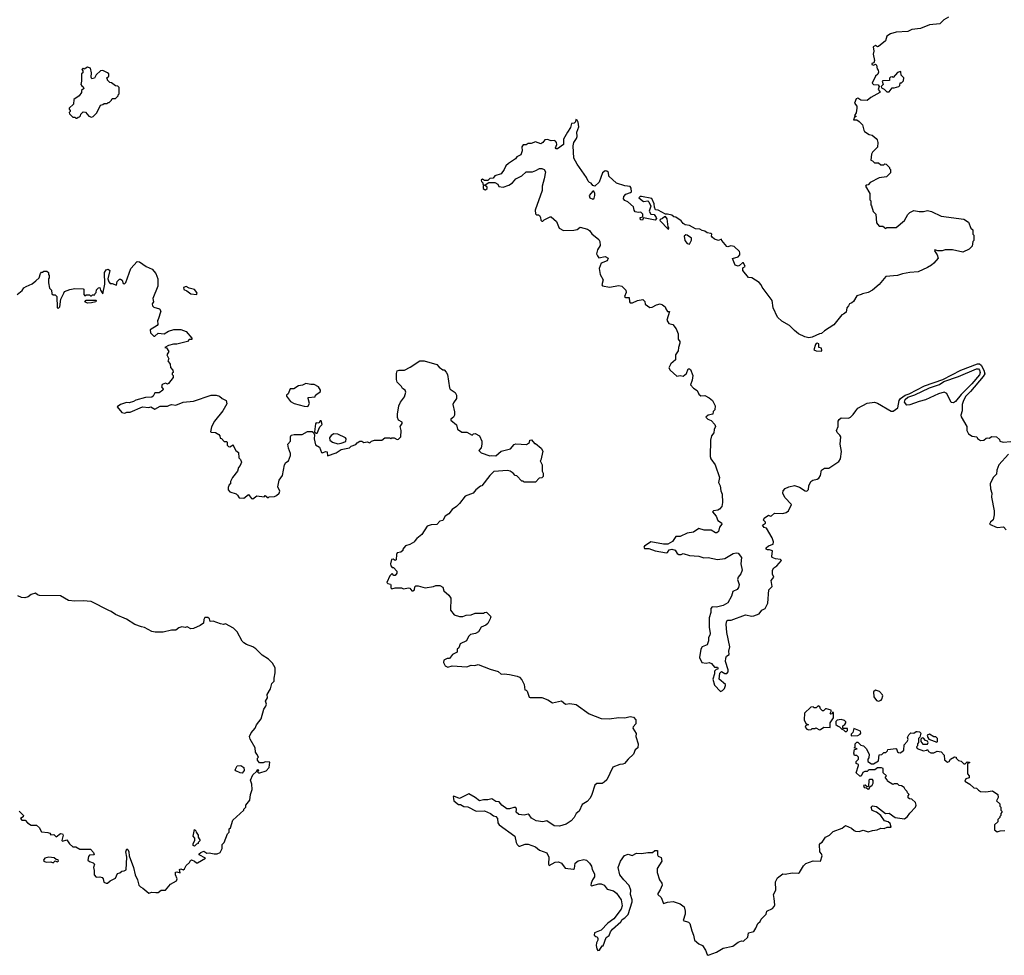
# Model space of a CAD drawing. Extents: x 1985742 to 2252716, y 78271 to 266492.
# Tile 14 of 250: x 2049844 to 2059314, y 130290 to 139287. Entities that reach past the tile are written whole.
import ezdxf

# ---------------------------------------------------------------- set-up
doc = ezdxf.new("R2010")
doc.units = 0

msp = doc.modelspace()

# ---------------------------------------------------------------- linework, layer by layer
at = {"layer": '0CON10XD'}
for points in [[(2058778.3, 139311.7), (2058733.6, 139286.4), (2058695, 139247.5), (2058593.6, 139236.4), (2058508, 139202), (2058425, 139192), (2058385, 139174.2), (2058275, 139166), (2058220.5, 139149.5), (2058185, 139127.5), (2058170, 139085), (2058105, 139027.5), (2058095, 139026.7), (2058075, 139040), (2058052, 139025), (2058058, 138985), (2058053.8, 138955), (2058066.7, 138895), (2058057.5, 138872.5), (2058040, 138865), (2058040, 138855), (2058055, 138850), (2058075, 138857.5), (2058085, 138850), (2058090, 138815), (2058101.7, 138801.7), (2058102.5, 138782.5), (2058097.7, 138762.3), (2058075, 138742.5), (2058044, 138675), (2058055, 138662), (2058100, 138660), (2058110, 138645), (2058100, 138615), (2058117, 138597), (2058117.5, 138585), (2058030, 138540), (2057995, 138510), (2057935, 138512.5), (2057905, 138531.2), (2057890, 138525), (2057874, 138485), (2057894.2, 138455), (2057895.8, 138435), (2057887.5, 138392.5), (2057872.5, 138365), (2057890, 138355), (2057871.7, 138348.3), (2057862.5, 138325), (2057895, 138322.5), (2057918.5, 138308.5), (2057949.2, 138275), (2057961.2, 138225), (2057970.5, 138210.5), (2058015, 138183.8), (2058042.5, 138175), (2058082.5, 138145), (2058091.7, 138131.7), (2058096.7, 138105), (2058095, 138060), (2058046.4, 138013.6), (2058037, 137993), (2058030, 137935), (2058045, 137930), (2058065, 137910), (2058105, 137910), (2058125, 137890), (2058155, 137890), (2058165, 137900), (2058178.3, 137898.3), (2058210, 137865), (2058210, 137855), (2058220, 137845), (2058220, 137815), (2058180, 137775), (2058110, 137765), (2058025, 137720), (2058005, 137700), (2057985, 137696.2), (2057980, 137685), (2058020, 137615), (2058020, 137555), (2058030, 137545), (2058030, 137505), (2058037, 137497), (2058051.7, 137441.7), (2058077, 137417), (2058083, 137333), (2058111.7, 137301.7), (2058145, 137300), (2058175, 137280), (2058185, 137290), (2058275, 137290), (2058353, 137357), (2058385, 137412.5), (2058405, 137432.5), (2058445, 137452.5), (2058495, 137442.5), (2058535, 137442.5), (2058575, 137452.5), (2058615, 137442.5), (2058707, 137397), (2058925, 137370), (2058968.3, 137338.3), (2058991.7, 137281.7), (2059010, 137265), (2059010, 137225), (2059020, 137215), (2059020, 137165), (2059010, 137155), (2059005, 137110), (2058975, 137080), (2058915, 137052.5), (2058815, 137072.5), (2058745, 137072.5), (2058715, 137063.8), (2058674, 137064), (2058645, 137072.5), (2058641.2, 137065), (2058668.8, 137025), (2058676.7, 136995), (2058637.5, 136945), (2058613.3, 136926.7), (2058575, 136902.5), (2058485, 136863.3), (2058405, 136856.2), (2058335, 136843.3), (2058285, 136826.7), (2058175, 136816.7), (2058109.5, 136740.5), (2058045, 136686.7), (2058005, 136663.3), (2057948.3, 136651.7), (2057937, 136643), (2057895, 136632.5), (2057863, 136577), (2057847, 136563), (2057823.3, 136555), (2057816.1, 136533.9), (2057800, 136515), (2057792.5, 136475), (2057766.1, 136453.9), (2057750.7, 136449.3), (2057675, 136353.8), (2057583.9, 136296.1), (2057555, 136270), (2057535, 136267.5), (2057465, 136232.5), (2057435, 136227.5), (2057395, 136236.7), (2057335, 136266.7), (2057295, 136296.7), (2057247.5, 136345), (2057175, 136388.8), (2057133.3, 136425), (2057091.2, 136515), (2057082.5, 136585), (2056983.8, 136713.8), (2056976.1, 136736.1), (2056955, 136760), (2056885, 136803.8), (2056855, 136806.7), (2056800, 136875), (2056799.3, 136900.7), (2056820, 136915), (2056805, 136947.5), (2056795, 136950), (2056767.5, 136922.5), (2056755, 136918), (2056726, 136926), (2056698.3, 136991.7), (2056755, 137007.5), (2056770, 137025), (2056770, 137045), (2056766.4, 137056.4), (2056715, 137106.7), (2056685, 137113.3), (2056655.9, 137104.1), (2056645, 137106.2), (2056597.5, 137165), (2056595, 137177.5), (2056566, 137164), (2056527.5, 137175), (2056502.5, 137195), (2056497.5, 137205), (2056500, 137225), (2056490.7, 137230.7), (2056455, 137236.7), (2056435, 137253.3), (2056408.3, 137258.3), (2056385, 137272), (2056344.5, 137274.5), (2056285, 137306.9), (2056243.8, 137313.8), (2056225, 137325.7), (2056205, 137351.2), (2056155, 137387.5), (2056135, 137390), (2056116, 137406), (2056075, 137417.5), (2056055, 137416.7), (2055985, 137453.8), (2055959.3, 137459.3), (2055948.8, 137485), (2055946.7, 137515), (2055925, 137565.8), (2055825, 137588), (2055810, 137585), (2055800, 137575), (2055845, 137537.5), (2055885, 137543.3), (2055895.8, 137535.8), (2055913.3, 137495), (2055897.5, 137445), (2055915, 137417.5), (2055945, 137412.5), (2055966.7, 137385), (2055967.5, 137375), (2055955, 137360), (2055845, 137380), (2055835, 137360), (2055815, 137362.5), (2055810, 137385), (2055838.3, 137391.7), (2055837.5, 137417.5), (2055817, 137437), (2055795, 137432.5), (2055765, 137440), (2055753.3, 137455), (2055746.4, 137486.4), (2055692.5, 137535), (2055665, 137546.7), (2055652.7, 137562.7), (2055653.3, 137585), (2055672.3, 137607.7), (2055720, 137625), (2055727, 137633), (2055726.1, 137666.1), (2055715, 137683.3), (2055665, 137688), (2055585, 137713.3), (2055511.7, 137781.7), (2055508.3, 137818.3), (2055491.7, 137831.7), (2055475, 137833.3), (2055448.8, 137815), (2055415.9, 137724.1), (2055375, 137687.5), (2055355, 137692.5), (2055340, 137715), (2055325, 137720), (2055310, 137735), (2055295, 137770), (2055205.9, 137895.9), (2055173.3, 137955), (2055167.5, 138075), (2055174, 138106), (2055200, 138145), (2055206.2, 138165), (2055203.6, 138206.4), (2055223.3, 138255), (2055215, 138300), (2055205, 138320), (2055191.7, 138328.3), (2055190, 138305), (2055178.3, 138291.7), (2055151.7, 138288.3), (2055140.7, 138249.3), (2055112, 138205)], [(2050395, 138340), (2050405, 138350), (2050418.3, 138351.7), (2050428.3, 138361.7), (2050431.7, 138378.3), (2050455, 138400), (2050478.3, 138398.3), (2050509.3, 138359.3), (2050535, 138350), (2050550, 138355), (2050585, 138390), (2050620, 138465), (2050645, 138470), (2050655, 138480), (2050685, 138480), (2050695, 138490), (2050705, 138490), (2050728.3, 138511.7), (2050735, 138530), (2050765, 138530), (2050790, 138555), (2050790, 138565), (2050800, 138575), (2050800, 138635), (2050788.3, 138648.3), (2050765, 138650), (2050728.3, 138678.3), (2050711.7, 138681.7), (2050690, 138705), (2050690, 138715), (2050680, 138725), (2050700, 138745), (2050700, 138765), (2050690, 138775), (2050645, 138796.7), (2050620, 138795), (2050581.2, 138755), (2050563.3, 138725), (2050537.5, 138717.5), (2050531.2, 138735), (2050536.2, 138775), (2050525, 138820), (2050495, 138830), (2050465, 138810), (2050455, 138820), (2050441.7, 138808.3), (2050450, 138795), (2050450, 138775), (2050440, 138765), (2050440, 138695), (2050432.5, 138665), (2050440.7, 138650.7), (2050455, 138642.5), (2050460, 138625), (2050440, 138605), (2050440, 138585), (2050416.4, 138553.6), (2050365, 138520), (2050360, 138475), (2050320, 138435), (2050320, 138425), (2050330, 138415), (2050330, 138405), (2050320, 138395), (2050321.7, 138381.7), (2050355, 138350), (2050375, 138350), (2050385, 138340), (2050395, 138340)], [(2058205, 138592.5), (2058235, 138630), (2058255, 138630), (2058300, 138645), (2058310, 138655), (2058311.7, 138678.3), (2058325, 138680), (2058345, 138700), (2058347, 138727), (2058321.7, 138751.7), (2058320, 138785), (2058315, 138790), (2058285, 138777.5), (2058245, 138730), (2058235, 138737.5), (2058220, 138735), (2058210, 138725), (2058208.3, 138701.7), (2058145, 138700), (2058140, 138695), (2058150, 138665), (2058130, 138645), (2058131.7, 138631.7), (2058158.3, 138618.3), (2058183, 138593), (2058205, 138592.5)], [(2055112, 138205), (2055073, 138137), (2055074, 138086), (2055016.1, 138043.9), (2055002.5, 138045), (2054996.2, 138055), (2055010.8, 138085), (2055007.1, 138105), (2054997.6, 138117.6), (2054985, 138124), (2054955, 138122.9), (2054920, 138135), (2054895, 138130), (2054875.6, 138104.4), (2054855, 138094.2), (2054805, 138113.8), (2054764.1, 138095.9), (2054735, 138096.2), (2054715.8, 138084.2), (2054685, 138083.3), (2054673.3, 138065), (2054676.2, 138025), (2054663.2, 137986.8), (2054625, 137969.2), (2054611.4, 137948.6), (2054543.8, 137905), (2054519.5, 137880.5), (2054503.8, 137846.2), (2054474.3, 137805.7), (2054415, 137786.7), (2054398.3, 137761.7), (2054365, 137760), (2054345, 137740), (2054315, 137740), (2054295, 137752.5), (2054283.3, 137745), (2054285, 137730), (2054298.3, 137718.3), (2054300, 137705), (2054310, 137695), (2054303, 137687), (2054302.5, 137665), (2054315, 137652.5), (2054325, 137650), (2054340, 137665), (2054340, 137675), (2054321.7, 137691.7), (2054321.7, 137698.3), (2054355, 137720), (2054415, 137722.5), (2054442.5, 137705), (2054451.7, 137681.7), (2054495, 137677.5), (2054550, 137695), (2054585, 137718.8), (2054614.3, 137755.7), (2054675, 137784.2), (2054715, 137823.8), (2054775, 137824), (2054807.5, 137837.5), (2054844.4, 137855.6), (2054865, 137856.7), (2054888, 137845), (2054900.8, 137825), (2054889.5, 137755), (2054868.6, 137685), (2054868.6, 137645), (2054802.9, 137455), (2054805, 137420), (2054815, 137410), (2054835, 137410), (2054843, 137403), (2054852.5, 137385), (2054855, 137360), (2054865, 137350), (2054875, 137350), (2054886.7, 137363.3), (2054945, 137392), (2054955, 137392), (2055007.3, 137347.3), (2055033.3, 137283.3), (2055075, 137260), (2055175, 137261.4), (2055205, 137270.8), (2055235, 137291.5), (2055305, 137273.8), (2055325, 137260), (2055347, 137227), (2055415, 137172.5), (2055423.3, 137155), (2055426.4, 137116.4), (2055400, 137075), (2055392.5, 137035), (2055401.2, 137015), (2055415, 136996.7), (2055475, 137010), (2055502.5, 136995), (2055493.3, 136966.7), (2055437.5, 136945), (2055418, 136895), (2055428.1, 136835), (2055454.2, 136785), (2055442.3, 136737.7), (2055448, 136728), (2055515.5, 136714.5), (2055605, 136731.5), (2055635, 136723.8), (2055673.5, 136685), (2055675.6, 136665), (2055661.2, 136625), (2055675, 136616), (2055706.8, 136616.8), (2055708, 136575), (2055715, 136564), (2055737, 136563), (2055785, 136587.5), (2055836.1, 136596.1), (2055857, 136577), (2055860, 136550), (2055905, 136520), (2055927, 136523), (2055970, 136545), (2056005, 136553.3), (2056026.1, 136546.1), (2056052.5, 136525), (2056057.5, 136505), (2056075, 136480), (2056095, 136480), (2056068.3, 136398.3), (2056087.5, 136365), (2056126.1, 136356.1), (2056157.5, 136315), (2056177.5, 136265), (2056177.5, 136215), (2056191.7, 136191.7), (2056192.5, 136175), (2056180, 136135), (2056177.7, 136102.3), (2056151.2, 136065), (2056152.5, 136015), (2056105, 135977.5), (2056088.3, 135938.3), (2056100, 135915), (2056165, 135857.5), (2056195, 135866.7), (2056225, 135857.5), (2056256.2, 135885), (2056271.9, 135928.1), (2056285, 135930), (2056295, 135924), (2056317.3, 135865), (2056311.1, 135818.9), (2056296.7, 135775), (2056325, 135743.3), (2056359.5, 135719.5), (2056377.1, 135685), (2056395, 135669.4), (2056435, 135672), (2056475, 135651.2), (2056506.7, 135625), (2056532.5, 135575), (2056530, 135535), (2056515, 135520), (2056510, 135495), (2056465, 135483.3), (2056442.5, 135465), (2056463.9, 135443.9), (2056493, 135433), (2056530, 135395), (2056537.5, 135375), (2056523, 135347), (2056520, 135315), (2056497.5, 135285), (2056486.7, 135245), (2056483.6, 135086.4), (2056490, 135065), (2056533.8, 135005), (2056573.3, 134885), (2056563.8, 134835), (2056581.2, 134805), (2056588, 134755), (2056600, 134725), (2056604.5, 134645), (2056595.6, 134605), (2056575, 134580), (2056559.5, 134570.5), (2056517.5, 134565), (2056508, 134555), (2056543.1, 134513.1), (2056559.5, 134469.5), (2056595, 134448), (2056597.5, 134435), (2056574.4, 134405.6), (2056564.2, 134365.8), (2056547.5, 134352.5), (2056535, 134354), (2056495, 134378.2), (2056428, 134378), (2056375, 134394), (2056325, 134359.4), (2056265, 134349.2), (2056195, 134315.7), (2056168.3, 134318.3), (2056154.4, 134315.6), (2056122, 134268), (2056076.4, 134243.6), (2056035, 134244.6), (2055915, 134265.8), (2055852.5, 134225), (2055846.7, 134215), (2055852.5, 134202.5), (2055895, 134201.1), (2055955, 134180), (2056065, 134161.1), (2056075.6, 134164.4), (2056092, 134188), (2056115, 134196), (2056147.5, 134185), (2056167.5, 134155), (2056183.9, 134143.9), (2056205, 134143.3), (2056225, 134153.3), (2056285.8, 134134.2), (2056375, 134127.3), (2056425, 134111.8), (2056465, 134114.5), (2056555, 134095.6), (2056625, 134104.4), (2056705, 134154), (2056735, 134160.8), (2056755, 134157.5), (2056786, 134115), (2056780, 134055), (2056793.1, 133995), (2056780.6, 133959.4), (2056754.4, 133925), (2056746.7, 133905), (2056762.5, 133855), (2056756.7, 133826.7), (2056745, 133808.8), (2056702.7, 133787.3), (2056690.8, 133745), (2056655, 133680), (2056610, 133655), (2056545, 133638.1), (2056505, 133640), (2056490, 133625), (2056490, 133585), (2056474.3, 133535.7), (2056474.4, 133445), (2056485.8, 133385), (2056482.5, 133367.5), (2056468, 133345), (2056470, 133315), (2056455, 133274), (2056408.8, 133255), (2056393.8, 133235), (2056381.2, 133155), (2056406.1, 133106.1), (2056445, 133098), (2056476.4, 133106.4), (2056496.4, 133096.4), (2056525, 133060), (2056555, 133060), (2056560, 133055), (2056558.3, 133041.7), (2056541.7, 133038.3), (2056527.5, 133022.5), (2056526.7, 132995), (2056511.2, 132945), (2056526.4, 132886.4), (2056585, 132827.5), (2056605, 132836.7), (2056623.3, 132855), (2056633.6, 132883.6), (2056632.5, 132895), (2056572.5, 132945), (2056578.3, 133001.7), (2056595, 133017.5), (2056625, 133000), (2056645, 133001.2), (2056658, 133015), (2056657.5, 133035), (2056633.8, 133115), (2056633.9, 133146.1), (2056643.3, 133165), (2056668, 133182), (2056664, 133215), (2056674.2, 133255), (2056645.6, 133395), (2056639.2, 133475), (2056644, 133505), (2056655, 133511.2), (2056687, 133513), (2056825, 133564.2), (2056885, 133550), (2056905, 133552.9), (2056957.1, 133572.9), (2056980.3, 133609.7), (2057013.9, 133626.1), (2057040.8, 133675), (2057048.1, 133805), (2057082, 133835), (2057070, 133895), (2057098, 133925), (2057084, 133955), (2057084, 133995), (2057096.2, 134015), (2057125, 134036.2), (2057170, 134085), (2057160, 134095), (2057111.7, 134101.7), (2057082.5, 134115), (2057077.5, 134125), (2057085, 134180), (2057055, 134190), (2057035, 134187.5), (2057022.5, 134195), (2057025, 134207.5), (2057045, 134227.5), (2057090, 134245), (2057092.5, 134265), (2057080, 134305), (2057026.7, 134396.7), (2057003.3, 134405), (2056987.5, 134425), (2057017.5, 134445), (2057017.5, 134455), (2056996.7, 134475), (2057003.3, 134495), (2057045, 134521.2), (2057065, 134512.5), (2057075, 134516.2), (2057105, 134540), (2057182.4, 134537.6), (2057215, 134546.9), (2057238.1, 134565), (2057265.7, 134625), (2057202.7, 134692.7), (2057184.2, 134734.2), (2057186.7, 134755), (2057205, 134778.8), (2057240, 134795), (2057295, 134806), (2057345, 134790.8), (2057397.5, 134755), (2057415.6, 134754.4), (2057429.5, 134770.5), (2057434.3, 134805), (2057454.1, 134845.9), (2057471.5, 134858.5), (2057515, 134868.8), (2057530.5, 134879.5), (2057544.4, 134905), (2057555, 134956), (2057585, 134974.2), (2057625, 134974.4), (2057721.3, 135038.7), (2057738, 135065), (2057747.5, 135135), (2057734.2, 135205), (2057741.2, 135275), (2057732, 135292), (2057705, 135316.7), (2057698.8, 135335), (2057716.7, 135375), (2057714.6, 135425), (2057725, 135442.2), (2057745, 135456.9), (2057815, 135455.8), (2057835, 135464), (2057861.1, 135488.9), (2057884.5, 135525.5), (2057905, 135552), (2057995, 135600), (2058065, 135608.8), (2058095, 135600), (2058225, 135523.3), (2058245, 135522.5), (2058290, 135555), (2058303.1, 135625), (2058314.5, 135645), (2058359.2, 135675), (2058400, 135690), (2058546, 135765), (2058722.7, 135827.3), (2058896, 135915), (2059055, 135977.1), (2059075, 135976.4), (2059089.6, 135965), (2059115.9, 135915), (2059125, 135881.2), (2059110, 135855), (2058987.2, 135712.8), (2058944.6, 135665.4), (2058921.9, 135625), (2058908, 135585), (2058908.8, 135525), (2058896.2, 135485), (2058899.3, 135469.3), (2058952.5, 135375), (2058954, 135335), (2058970, 135305), (2059005, 135283.3), (2059050, 135275), (2059055, 135260), (2059085, 135240), (2059117, 135243), (2059138.3, 135261.7), (2059155, 135267.5), (2059167, 135263), (2059195, 135277.5), (2059240, 135275), (2059268.3, 135248.3), (2059270, 135235), (2059304.1, 135224.1), (2059375, 135231.2)], [(2055355, 137562), (2055369.4, 137570.6), (2055377.1, 137595), (2055375.8, 137615.8), (2055365, 137637.5), (2055355, 137637.5), (2055322.5, 137595), (2055328.8, 137575), (2055355, 137562)], [(2056085, 137270), (2056087.5, 137285), (2056080, 137295), (2056070.5, 137370.5), (2056055, 137393.3), (2056045, 137392.5), (2056025.8, 137374.2), (2056003.6, 137366.4), (2056000, 137355), (2056085, 137270)], [(2056285, 137126.7), (2056305, 137167.5), (2056305.6, 137185.6), (2056265, 137215.8), (2056250.8, 137219.2), (2056236, 137204), (2056241.9, 137161.9), (2056265, 137136.2), (2056285, 137126.7)], [(2049820, 136645), (2049866.4, 136683.6), (2049885, 136707.5), (2049905, 136722.5), (2049965, 136747.5), (2050000, 136775), (2050030, 136805), (2050043, 136847), (2050055, 136860), (2050065, 136860), (2050075, 136870), (2050105, 136870), (2050120, 136855), (2050120, 136835), (2050127.5, 136827.5), (2050127.5, 136805), (2050120, 136795), (2050120, 136755), (2050130, 136705), (2050150, 136685), (2050151.7, 136651.7), (2050165, 136640), (2050185, 136640), (2050200, 136625), (2050205, 136520), (2050215, 136510), (2050228.8, 136525), (2050240.7, 136599.3), (2050267.5, 136657.5), (2050275, 136672.5), (2050325, 136692.5), (2050375, 136702.5), (2050455, 136700), (2050460, 136695), (2050460, 136645), (2050471.7, 136631.7), (2050485, 136640), (2050515, 136640), (2050525, 136630), (2050535, 136630), (2050545, 136640), (2050568.3, 136641.7), (2050570, 136655), (2050580, 136665), (2050581.7, 136688.3), (2050601.7, 136708.3), (2050615, 136710), (2050620, 136685), (2050645, 136650), (2050662.5, 136742.5), (2050661.2, 136855), (2050675, 136880), (2050695, 136887.5), (2050710, 136875), (2050692.5, 136795), (2050700, 136765), (2050715, 136750), (2050735, 136750), (2050775, 136732.5), (2050781.7, 136768.3), (2050805, 136792.5), (2050815, 136792.5), (2050830.7, 136780.7), (2050840.7, 136750.7), (2050851.7, 136748.3), (2050865, 136760), (2050912.5, 136895), (2050975, 136960), (2050997, 136957), (2051060, 136915), (2051119.3, 136889.3), (2051152.5, 136845), (2051172.5, 136795), (2051172.5, 136725), (2051123.3, 136605), (2051130, 136575), (2051117.5, 136555), (2051122.5, 136535), (2051133.6, 136523.6), (2051190, 136505), (2051200, 136485), (2051177, 136403), (2051170, 136395), (2051172.5, 136355), (2051167.5, 136345), (2051100, 136305), (2051103.3, 136275), (2051135, 136242.5), (2051145, 136242.5), (2051175, 136273.3), (2051233, 136267), (2051275, 136292.5), (2051325, 136307.5), (2051395, 136307.5), (2051445, 136290), (2051500, 136225), (2051498.3, 136211.7), (2051475, 136210), (2051457, 136193), (2051355, 136167.5), (2051323.6, 136166.4), (2051275, 136152.5), (2051240, 136135), (2051255, 136130), (2051277.5, 136095), (2051260, 136065), (2051277.5, 136025), (2051270, 136005), (2051292.5, 135975), (2051293, 135943), (2051317.5, 135915), (2051320, 135895), (2051311.7, 135888.3), (2051310, 135875), (2051320, 135865), (2051320, 135845), (2051275, 135787.5), (2051265, 135782.5), (2051245, 135790), (2051215, 135777.5), (2051206.7, 135755), (2051222.5, 135735), (2051220, 135725), (2051185, 135700), (2051145, 135700), (2051128, 135665), (2051115, 135655.8), (2051055, 135652.5), (2050962.7, 135627.3), (2050940, 135615), (2050896.1, 135603.9), (2050870, 135605), (2050812.5, 135587.5), (2050780, 135565), (2050825, 135510), (2050855, 135503.3), (2050875, 135511.2), (2050905, 135512), (2051025, 135564), (2051085, 135559.2), (2051105, 135563.8), (2051145, 135540), (2051195, 135570), (2051265, 135572), (2051285, 135581.2), (2051304.1, 135585.9), (2051345, 135578.6), (2051415, 135608.8), (2051515, 135620), (2051685, 135676.7), (2051735, 135677.5), (2051765, 135667.5), (2051790, 135645), (2051830, 135625), (2051837, 135593), (2051797.5, 135525), (2051717.5, 135425), (2051688.3, 135371.7), (2051680, 135325), (2051685, 135320), (2051727, 135317), (2051758.3, 135298.3), (2051770, 135285), (2051771.7, 135261.7), (2051785, 135260), (2051811.7, 135231.7), (2051831.7, 135231.7), (2051840, 135225), (2051840, 135195), (2051851.7, 135181.7), (2051865, 135180), (2051898.3, 135198.3), (2051900, 135185), (2051923.3, 135143.3), (2051950, 135125), (2051953, 135073), (2051968.3, 135058.3), (2051977, 135033), (2051965, 135000), (2051948.3, 134981.7), (2051937.5, 134945), (2051890, 134885), (2051870, 134845), (2051870, 134825), (2051860, 134815), (2051850.7, 134789.3), (2051850, 134765), (2051865, 134747.5), (2051925, 134727.5), (2051940, 134715), (2051955, 134687.5), (2052000, 134685), (2052045, 134720), (2052075, 134682.5), (2052085, 134680), (2052125, 134707.5), (2052195, 134700), (2052205, 134710), (2052235, 134690), (2052245, 134700), (2052295, 134702.5), (2052315, 134710), (2052340, 134735), (2052346.1, 134753.9), (2052326.7, 134795), (2052341.2, 134858.8), (2052355, 134882.5), (2052372.5, 134905), (2052392.5, 135005), (2052405, 135030), (2052430, 135045), (2052450, 135095), (2052450, 135115), (2052430, 135165), (2052422.5, 135205), (2052450, 135235), (2052447.5, 135275), (2052455, 135290), (2052485, 135297.5), (2052561.7, 135298.3), (2052613, 135327), (2052657, 135327), (2052668.3, 135318.3), (2052680, 135295), (2052677.5, 135255), (2052689.5, 135199.5), (2052726.7, 135175), (2052746.4, 135126.4), (2052755, 135122.5), (2052785, 135133.3), (2052800, 135130), (2052805, 135092.5), (2052887, 135123), (2052935, 135152.5), (2053015, 135170), (2053033, 135187), (2053078.3, 135201.7), (2053090.7, 135219.3), (2053115, 135232.5), (2053135, 135232.5), (2053155, 135222.5), (2053185, 135227.5), (2053211.7, 135218.3), (2053227.5, 135235), (2053255, 135243.8), (2053326.4, 135243.6), (2053355, 135266.7), (2053405, 135267.5), (2053415, 135260), (2053423, 135267), (2053445, 135267.5), (2053475, 135250), (2053488.3, 135251.7), (2053510, 135275), (2053512.5, 135335), (2053502.5, 135375), (2053522.5, 135405), (2053522.5, 135415), (2053486.4, 135436.4), (2053477, 135463), (2053476.2, 135495), (2053492, 135575), (2053505, 135610), (2053545, 135660), (2053557.5, 135705), (2053550, 135725), (2053525, 135740), (2053515, 135760), (2053475, 135800), (2053467, 135827), (2053467, 135883), (2053475, 135910), (2053495, 135917.5), (2053545, 135917.5), (2053600, 135945), (2053693, 136007), (2053735, 136007.5), (2053855, 135972.5), (2053880, 135945), (2053915, 135920), (2053925, 135920), (2053947, 135897), (2053957.5, 135875), (2053976.4, 135746.4), (2053985, 135732.5), (2054031.7, 135701.7), (2054046.7, 135675), (2054045.9, 135644.1), (2054015, 135602.5), (2054008.8, 135585), (2054026, 135515), (2054026.1, 135483.9), (2054017.5, 135465), (2053990, 135445), (2053990, 135435), (2054045, 135390), (2054055, 135350), (2054095, 135320), (2054145, 135320), (2054195, 135290), (2054210, 135305), (2054225, 135306.2), (2054265.7, 135285.7), (2054287.5, 135235), (2054290, 135205), (2054281.7, 135168.3), (2054260, 135145), (2054281.7, 135121.7), (2054365, 135092.5), (2054385, 135097.5), (2054425, 135092.5), (2054475, 135137.5), (2054565, 135160), (2054598.3, 135201.7), (2054615, 135207.5), (2054717, 135203), (2054748.3, 135221.7), (2054750, 135245), (2054765, 135247.5), (2054795, 135210), (2054805, 135210), (2054860, 135165), (2054877, 135137), (2054855, 135050)], [(2051545, 136644.2), (2051551.2, 136655), (2051547.5, 136665), (2051525, 136692.2), (2051475, 136705.6), (2051445, 136722.5), (2051419.3, 136710.7), (2051421.7, 136691.7), (2051450.8, 136680.8), (2051489.4, 136649.4), (2051545, 136644.2)], [(2050495, 136560), (2050470, 136575), (2050485, 136590), (2050575, 136590), (2050580, 136585), (2050576.1, 136573.9), (2050535, 136562.5), (2050495, 136560)], [(2057555, 136100), (2057560, 136105), (2057556.7, 136126.7), (2057530, 136135), (2057530, 136170), (2057515, 136177.5), (2057505, 136172.5), (2057497.5, 136165), (2057481.7, 136111.7), (2057503.3, 136103.3), (2057555, 136100)], [(2058375, 135580.8), (2058355, 135607.5), (2058360, 135635), (2058385, 135656), (2058451.7, 135678.3), (2058595, 135746), (2058690, 135780), (2058731.9, 135808.1), (2058873.3, 135856.7), (2059045, 135930), (2059065, 135928), (2059075.6, 135915.6), (2059081.2, 135895), (2059075, 135873.3), (2059001.2, 135785), (2058898.6, 135681.4), (2058845, 135616.2), (2058825, 135602.5), (2058804.2, 135605), (2058761.9, 135691.9), (2058735, 135704.3), (2058681.9, 135688.1), (2058555, 135632.9), (2058494.3, 135615.7), (2058405, 135584.4), (2058375, 135580.8)], [(2052615, 135567.5), (2052632.5, 135595), (2052617.5, 135645), (2052620, 135655), (2052685, 135660), (2052690, 135675), (2052737, 135713), (2052737.5, 135725), (2052716.4, 135756.4), (2052675, 135780), (2052645, 135777.5), (2052595, 135787.5), (2052565, 135772.5), (2052525, 135767.5), (2052481.7, 135738.3), (2052444.1, 135735.9), (2052425, 135690), (2052410, 135675), (2052410, 135665), (2052450, 135615), (2052485, 135597.5), (2052580.7, 135570.7), (2052615, 135567.5)], [(2052705, 135310), (2052729.3, 135370.7), (2052752.5, 135395), (2052745, 135430), (2052735, 135430), (2052721.7, 135408.3), (2052695, 135410), (2052688.3, 135401.7), (2052680, 135325), (2052691.7, 135311.7), (2052705, 135310)], [(2052905, 135209.2), (2052935, 135213.8), (2052980, 135230), (2052982.5, 135255), (2052976.4, 135266.4), (2052905, 135300), (2052865, 135302.9), (2052840.5, 135289.5), (2052822.5, 135265), (2052826.7, 135245), (2052853.1, 135223.1), (2052905, 135209.2)], [(2054855, 135050), (2054850, 135045), (2054870, 135005), (2054870, 134945), (2054880, 134925), (2054880, 134895), (2054865, 134880), (2054841.7, 134878.3), (2054805, 134840), (2054695, 134840), (2054685, 134850), (2054675, 134850), (2054625, 134900), (2054610, 134905), (2054590, 134925), (2054560, 134945), (2054535, 134953.3), (2054405, 134942.5), (2054366.2, 134905), (2054290, 134805), (2054275, 134800), (2054230, 134765), (2054205, 134733.3), (2054127.5, 134705), (2054075, 134633.3), (2054045.9, 134604.1), (2054005, 134576.7), (2053972.5, 134535), (2053935, 134512.5), (2053915, 134472.5), (2053885, 134466.2), (2053855, 134433.3), (2053800.7, 134429.3), (2053762.5, 134415), (2053713, 134337), (2053663.6, 134296.4), (2053643.6, 134276.4), (2053640, 134265), (2053595, 134240), (2053553.6, 134226.4), (2053530, 134195), (2053528.3, 134181.7), (2053510, 134165), (2053475, 134160), (2053467.5, 134145), (2053466.4, 134093.6), (2053455, 134087.5), (2053435, 134100), (2053420, 134095), (2053410, 134055), (2053413.6, 134033.6), (2053425, 134020), (2053438.3, 134018.3), (2053470, 133985), (2053470, 133965), (2053455, 133942.5), (2053443, 133943), (2053425, 133960), (2053405, 133940), (2053376.7, 133875), (2053385, 133866.7), (2053410, 133860), (2053413, 133853), (2053412.5, 133825), (2053423.6, 133813.6), (2053455, 133822.5), (2053515, 133822.5), (2053535, 133813.3), (2053585, 133822.5), (2053595, 133820), (2053615, 133796.2), (2053625, 133794.4), (2053642.5, 133805), (2053646, 133834), (2053655, 133843.3), (2053675, 133843.3), (2053745, 133823.8), (2053823, 133837), (2053845, 133846.2), (2053886.1, 133846.1), (2053915, 133830), (2053922.5, 133795), (2053973, 133753), (2053990, 133725), (2053988.3, 133608.3), (2054023, 133563), (2054075, 133547.5), (2054105, 133547.5), (2054138.3, 133561.7), (2054187, 133563), (2054225, 133580), (2054305, 133580), (2054313, 133587), (2054335, 133590), (2054380, 133545), (2054371.7, 133538.3), (2054370, 133525), (2054345, 133480), (2054327, 133463), (2054283.6, 133446.4), (2054258.3, 133401.7), (2054227, 133383), (2054180, 133375), (2054160, 133355), (2054140, 133315), (2054080, 133285), (2054067.5, 133245), (2054052.5, 133235), (2054052.5, 133205), (2054006.2, 133183.8), (2053977, 133143), (2053955, 133142.5), (2053923.6, 133126.4), (2053920, 133105), (2053937.5, 133075), (2053961.7, 133061.7), (2054005, 133073.8), (2054145.8, 133064.2), (2054185, 133078.8), (2054223, 133077), (2054255, 133087.5), (2054367.5, 133042.5), (2054445, 133017.5), (2054475, 132993.3), (2054505, 132996.7), (2054555, 132990), (2054630, 132975), (2054652.5, 132965), (2054675, 132940), (2054697.5, 132895), (2054701.7, 132841.7), (2054715, 132840), (2054725, 132830), (2054743.8, 132773.8), (2054755, 132767.5), (2054865, 132767.5), (2054925, 132746.7), (2054967, 132717), (2055055, 132736.7), (2055095, 132703.3), (2055135, 132710), (2055195, 132702.5), (2055322.3, 132612.3), (2055435, 132566.7), (2055515, 132563.3), (2055605, 132577.5), (2055665, 132572.5), (2055715, 132587.5), (2055748.3, 132578.3), (2055770, 132555), (2055770, 132515), (2055743.6, 132486.4), (2055740, 132475), (2055771.7, 132421.7), (2055768.8, 132395), (2055793.3, 132325), (2055790, 132285), (2055762.5, 132265), (2055746.7, 132225), (2055695, 132177.5), (2055662.5, 132135), (2055645, 132126.7), (2055615, 132126), (2055550.3, 132099.7), (2055491.2, 131978.8), (2055466.1, 131953.9), (2055445, 131943.3), (2055395, 131941.2), (2055376.7, 131925), (2055348, 131835), (2055330.5, 131799.5), (2055300.5, 131769.5), (2055255, 131738.8), (2055224, 131676), (2055196.2, 131655), (2055176.1, 131613.9), (2055147.7, 131582.3), (2055099.1, 131550.9), (2055035, 131530.8), (2054985, 131533.8), (2054915, 131583.8), (2054875, 131572.5), (2054812.4, 131582.4), (2054765, 131608), (2054745, 131640), (2054735, 131646), (2054695, 131638), (2054645, 131644.2), (2054617.5, 131665), (2054622.5, 131695), (2054615, 131711.2), (2054595, 131711.9), (2054555, 131696.9), (2054528.6, 131698.6), (2054480, 131735), (2054455, 131766), (2054425, 131770), (2054386.1, 131796.1), (2054345.8, 131784.2), (2054304.2, 131785.8), (2054265, 131776), (2054225, 131808.8), (2054165, 131843.3), (2054075, 131797.5), (2054018.3, 131821.7), (2054013.3, 131816.7), (2054016.4, 131796.4), (2054020, 131775), (2054065, 131740), (2054085, 131740), (2054115, 131720), (2054155, 131717.5), (2054235, 131676.7), (2054315, 131680), (2054371.2, 131655), (2054400.9, 131630.9), (2054425, 131624.2), (2054438.9, 131605), (2054443.8, 131563.8), (2054453.9, 131543.9), (2054605.8, 131435), (2054618.5, 131375), (2054628.6, 131355), (2054645, 131340), (2054655, 131338), (2054705, 131360), (2054735, 131357.1), (2054805, 131334.4), (2054845, 131302.2), (2054915, 131273.8), (2054934.3, 131234.3), (2054930, 131165), (2054935, 131153.8), (2054995, 131185.6), (2055025, 131188.6), (2055053.8, 131175), (2055088.8, 131128.8), (2055170.7, 131119.3), (2055180, 131125), (2055187.5, 131175), (2055215, 131197.5), (2055269.3, 131210.7), (2055295, 131206.2), (2055325, 131177.5), (2055345, 131147.5), (2055351.2, 131115), (2055373.3, 131075), (2055371.2, 131045), (2055353.6, 131016.4), (2055339.2, 130985), (2055336.7, 130965), (2055345, 130956.7), (2055413.2, 130976.8), (2055435, 130977.5), (2055465, 130963.8), (2055495, 130926), (2055555, 130910), (2055585, 130887.1), (2055627.8, 130825), (2055636.9, 130765), (2055628.9, 130735), (2055558.8, 130641.2), (2055499.6, 130600.4), (2055435, 130531.2), (2055372.5, 130505), (2055370, 130485), (2055385, 130470), (2055398.3, 130468.3), (2055405, 130450), (2055405.6, 130435), (2055391.6, 130408.4), (2055388.7, 130385), (2055395, 130352.5), (2055405, 130336.7), (2055420, 130340), (2055445, 130380), (2055455, 130380), (2055485, 130460), (2055515, 130480), (2055526.7, 130515), (2055545, 130540), (2055625, 130613.3), (2055637.3, 130632.7), (2055665, 130648.8), (2055697.1, 130682.9), (2055734.4, 130805), (2055734.4, 130825), (2055719.4, 130875), (2055722, 130915), (2055705, 130962.5), (2055656, 131015), (2055616, 131065), (2055600.8, 131135), (2055623.8, 131195), (2055660, 131250), (2055695, 131263.8), (2055735, 131250), (2055775, 131273.3), (2055825, 131267.5), (2055885, 131280), (2055931.7, 131278.3), (2055953, 131297), (2055978.3, 131298.3), (2055977.5, 131255), (2055985, 131242.5), (2056015, 131230), (2056020, 131195), (2055975.8, 131125), (2055974.4, 131085), (2055996.9, 131015), (2056019.2, 130985), (2056022.9, 130965), (2056005, 130918.8), (2055980.8, 130885), (2055982.5, 130875), (2056014.6, 130844.6), (2056037.5, 130787.5), (2056075, 130802.5), (2056127.7, 130807.7), (2056195.9, 130785.9), (2056233.3, 130755), (2056244, 130715), (2056244.3, 130685), (2056224.3, 130624.3), (2056275, 130608.1), (2056288.6, 130595), (2056307.8, 130525), (2056325.6, 130485), (2056334.1, 130434.1), (2056375, 130398.8), (2056412.5, 130385), (2056440.7, 130340.7), (2056455, 130297.5), (2056465, 130290), (2056475, 130293.3), (2056545, 130320), (2056610.5, 130359.5), (2056701.7, 130378.3), (2056755, 130417.5), (2056785, 130430), (2056805, 130427.5), (2056847.5, 130465), (2056852.9, 130507.1), (2056905, 130520), (2056925, 130550), (2056944.2, 130595.8), (2056966.2, 130615), (2056975, 130637.5), (2057023.3, 130685), (2057030, 130715), (2057085, 130740), (2057101.7, 130758.3), (2057105.7, 130775), (2057101.4, 130835), (2057092.9, 130875), (2057116, 130915), (2057112.5, 130995), (2057133.6, 131036.4), (2057185, 131072.5), (2057205, 131070), (2057275, 131082.5), (2057335, 131080), (2057345, 131087.5), (2057380.9, 131149.1), (2057405, 131172.5), (2057475, 131196.9), (2057545, 131196.7), (2057560.8, 131245), (2057555.8, 131265.8), (2057540, 131285), (2057537.5, 131355), (2057545, 131367.5), (2057563, 131377), (2057592.5, 131425), (2057632.5, 131445), (2057669.3, 131480.7), (2057755, 131511.2), (2057785, 131537.5), (2057845, 131512.5), (2057869.3, 131489.3), (2057883.9, 131483.9), (2057918.3, 131481.7), (2057955, 131493.3), (2058005, 131477.5), (2058045, 131490), (2058090, 131495), (2058125, 131511.2), (2058159.3, 131510.7), (2058186.7, 131523.3), (2058225, 131522.5), (2058215, 131557.5), (2058196.7, 131575), (2058161.9, 131581.9), (2058127.5, 131635), (2058085, 131666.7), (2058043, 131683), (2058033.3, 131715), (2058045, 131727.5), (2058085, 131722), (2058172.5, 131655), (2058205.9, 131655.9), (2058265, 131616.7), (2058355, 131601.2), (2058383.3, 131625), (2058404, 131656), (2058460.8, 131715), (2058467.1, 131735), (2058460.7, 131760.7), (2058425, 131790), (2058403, 131793), (2058390, 131805), (2058390, 131825), (2058400, 131835), (2058381.7, 131851.7), (2058380, 131865), (2058360, 131885), (2058350, 131905), (2058325, 131920), (2058303, 131923), (2058285, 131940), (2058255, 131940), (2058243, 131933), (2058190, 131965), (2058188.3, 131978.3), (2058170, 131995), (2058170, 132005), (2058180, 132015), (2058150, 132045), (2058150, 132085), (2058131.7, 132091.7), (2058095, 132092.5), (2058067, 132073), (2058015, 132072.5), (2058003.6, 132066.4)], [(2059352.7, 135107.3), (2059260, 135005), (2059241.2, 134955), (2059237.5, 134915), (2059206.4, 134883.6), (2059177.5, 134825), (2059180, 134775), (2059193.3, 134735), (2059190, 134695), (2059216, 134565), (2059217.5, 134525), (2059205, 134477.5), (2059180, 134455), (2059172.5, 134435), (2059245, 134403.8), (2059305, 134410), (2059330.7, 134380.7)], [(2051175, 130893.3), (2051205, 130917.5), (2051245, 130916.2), (2051295, 130972.5), (2051352.5, 131005), (2051360, 131025), (2051342.5, 131065), (2051341.2, 131088.8), (2051355, 131093.3), (2051388.3, 131081.7), (2051382.5, 131115), (2051395, 131120), (2051415, 131113.3), (2051429.5, 131120.5), (2051446.7, 131155), (2051477.3, 131182.7), (2051487, 131203), (2051495, 131207.5), (2051526.2, 131196.2), (2051545, 131180), (2051555, 131180), (2051630, 131225), (2051570, 131255), (2051570, 131265), (2051585, 131280), (2051615, 131290), (2051642.5, 131272.5), (2051665, 131276.7), (2051715, 131266.7), (2051743, 131267), (2051773, 131277), (2051791.7, 131318.3), (2051790, 131355), (2051810, 131375), (2051843, 131457), (2051860, 131475), (2051860, 131505), (2051870, 131515), (2051895, 131590), (2052000, 131685), (2052000, 131695), (2052020, 131715), (2052020, 131735), (2052057, 131783), (2052062.5, 131835), (2052080, 131885), (2052077.5, 131935), (2052062.5, 131975), (2052087.5, 132025), (2052122.5, 132057.5), (2052135, 132080), (2052140, 132065), (2052130, 132055), (2052140, 132045), (2052155, 132043.3), (2052216.1, 132063.9), (2052243.3, 132095), (2052248.3, 132148.3), (2052205, 132150), (2052185, 132140), (2052151.7, 132141.7), (2052130, 132165), (2052130, 132185), (2052140, 132195), (2052123.6, 132223.6), (2052113, 132243), (2052107.5, 132285), (2052059.3, 132369.3), (2052053.3, 132395), (2052071.2, 132428.8), (2052108.8, 132475), (2052122.7, 132507.3), (2052165.5, 132564.5), (2052193.6, 132656.4), (2052212.5, 132685), (2052216.2, 132705), (2052207.5, 132735), (2052226.7, 132765), (2052223, 132797), (2052257, 132853), (2052270, 132905), (2052290, 132925), (2052290, 132955), (2052302.5, 133005), (2052300, 133055), (2052275, 133100), (2052236.4, 133136.4), (2052177, 133177), (2052115, 133237.5), (2052086.7, 133256.7), (2052025, 133277.5), (2052000, 133295), (2051985, 133310), (2051935, 133400), (2051900, 133435), (2051825, 133477.5), (2051805, 133472.5), (2051775, 133477.5), (2051705, 133503.3), (2051675, 133500), (2051670, 133525), (2051655, 133537.5), (2051625, 133537.5), (2051615, 133520), (2051612.5, 133485), (2051579.7, 133460.3), (2051515, 133431.2), (2051490.7, 133430.7), (2051455, 133447.5), (2051435, 133442.5), (2051405, 133447.5), (2051375, 133440), (2051345, 133417.5), (2051305, 133417.5), (2051223, 133397), (2051147, 133397), (2051115, 133403.3), (2051045, 133442.5), (2051015, 133447.5), (2050951.7, 133471.7), (2050870.7, 133520.7), (2050765, 133567.5), (2050725, 133597.5), (2050700, 133605), (2050533, 133693), (2050455, 133700), (2050375, 133696.7), (2050315, 133701.2), (2050236.3, 133746.3), (2050035, 133751.2), (2050015, 133756.7), (2049995, 133772.5), (2049955, 133760), (2049925, 133736.7), (2049895, 133727.5), (2049860.7, 133730.7), (2049825, 133747.5)], [(2058105, 132734.5), (2058128.2, 132741.8), (2058137.1, 132752.9), (2058146.2, 132783.8), (2058143.8, 132795), (2058115, 132825.5), (2058075, 132840), (2058054.4, 132825), (2058060.5, 132775), (2058085, 132739.2), (2058105, 132734.5)], [(2057535, 132457.5), (2057545, 132462.5), (2057577, 132483), (2057638.3, 132481.7), (2057640, 132525), (2057670, 132575), (2057670, 132625), (2057661.7, 132628.3), (2057658.3, 132611.7), (2057645, 132610), (2057640, 132615), (2057650, 132635), (2057648.3, 132648.3), (2057605, 132660), (2057595, 132660), (2057575, 132640), (2057565, 132640), (2057545, 132660), (2057538.3, 132678.3), (2057525, 132687.5), (2057505, 132670), (2057485, 132670), (2057475, 132680), (2057453, 132677), (2057393, 132617), (2057390, 132555), (2057405, 132520), (2057430, 132505), (2057405, 132500), (2057400, 132485), (2057413.9, 132463.9), (2057435, 132457.5), (2057455, 132460), (2057465, 132470), (2057495, 132470), (2057502.5, 132477.5), (2057535, 132457.5)], [(2057795, 132442.5), (2057807, 132453), (2057805, 132470), (2057765, 132470), (2057760, 132475), (2057760, 132495), (2057779.3, 132510.7), (2057790, 132525), (2057790, 132535), (2057776.7, 132546.7), (2057745, 132557.5), (2057705, 132550), (2057693, 132537), (2057695, 132510), (2057710, 132495), (2057728.3, 132488.3), (2057750, 132465), (2057768.3, 132458.3), (2057783.3, 132443.3), (2057795, 132442.5)], [(2057845, 132400), (2057905, 132402.5), (2057927.5, 132415), (2057932.5, 132425), (2057930, 132445), (2057865, 132470), (2057856.7, 132433.3), (2057840, 132415), (2057840, 132405), (2057845, 132400)], [(2058003.6, 132066.4), (2057995, 132057.5), (2057973, 132057), (2057953.6, 132046.4), (2057937.5, 132012.5), (2057923.9, 132013.9), (2057887.5, 132045), (2057910, 132115), (2057910, 132125), (2057890, 132135), (2057890, 132155), (2057910, 132175), (2057910, 132195), (2057895, 132210), (2057871.7, 132211.7), (2057867.5, 132235), (2057871.7, 132268.3), (2057900, 132275), (2057870, 132285), (2057880, 132295), (2057880, 132325), (2057895, 132340), (2057905, 132340), (2057935, 132310), (2057960, 132305), (2057985, 132280), (2058012.5, 132225), (2058011.7, 132188.3), (2058000, 132175), (2058000, 132155), (2058035, 132132.5), (2058055, 132130), (2058105, 132160), (2058111.7, 132218.3), (2058135, 132220), (2058155, 132240), (2058175, 132240), (2058190, 132255), (2058195, 132270), (2058269.3, 132279.3), (2058277.5, 132275), (2058286.4, 132246.4), (2058295, 132240), (2058313, 132237), (2058327.5, 132245), (2058347, 132263), (2058350, 132315), (2058380, 132345), (2058387.5, 132365), (2058382.5, 132385), (2058395, 132410), (2058415, 132430), (2058445, 132427.5), (2058465, 132442.5), (2058475, 132442.5), (2058497.5, 132437.5), (2058510, 132425), (2058501.7, 132388.3), (2058490, 132375), (2058490, 132335), (2058480, 132325), (2058480, 132305), (2058470, 132295), (2058475, 132280), (2058535, 132257.5), (2058567, 132263), (2058575, 132270), (2058585, 132250), (2058607, 132237), (2058635, 132237.5), (2058667, 132253), (2058705, 132246.7), (2058734, 132215), (2058740, 132170), (2058768.3, 132148.3), (2058785, 132152.5), (2058797.5, 132175), (2058835, 132200), (2058850, 132195), (2058850, 132185), (2058871.7, 132161.7), (2058898.3, 132158.3), (2058925, 132130), (2058938.3, 132131.7), (2058955, 132150), (2058978.3, 132148.3), (2058978.3, 132141.7), (2058960, 132135), (2058960, 132035), (2058977, 132017), (2058976.7, 131995), (2058943.8, 131986.2), (2058933, 131963), (2058983.3, 131935), (2059021.7, 131901.7), (2059045.8, 131895.8), (2059065, 131876.7), (2059085, 131866.2), (2059135, 131861.2), (2059201.7, 131871.7), (2059250, 131835), (2059253.3, 131806.7), (2059240, 131775), (2059270, 131745), (2059270, 131725), (2059280, 131715), (2059280, 131685), (2059290, 131675), (2059290, 131665), (2059280, 131655), (2059280, 131635), (2059270, 131625), (2059270, 131615), (2059250, 131595), (2059250, 131575), (2059220, 131545), (2059220, 131495), (2059245, 131477.5), (2059275, 131486.7), (2059320, 131490)], [(2058665, 132340), (2058670, 132345), (2058670, 132375), (2058655, 132390), (2058635, 132390), (2058595, 132417.5), (2058571.7, 132408.3), (2058576.7, 132385), (2058589.3, 132369.3), (2058665, 132340)], [(2058575, 132320), (2058582.5, 132335), (2058575, 132350), (2058557, 132357), (2058535, 132377.5), (2058525, 132380), (2058511.7, 132368.3), (2058510, 132345), (2058531.7, 132321.7), (2058575, 132320)], [(2051985, 132042.5), (2051965, 132043.3), (2051922.7, 132062.7), (2051916.7, 132075), (2051935, 132112.5), (2051970, 132115), (2052000, 132095), (2052001.7, 132068.3), (2051985, 132042.5)], [(2058005, 131887.5), (2058015, 131890), (2058020, 131910), (2058043.9, 131926.1), (2058053.3, 131945), (2058051.7, 131971.7), (2058045, 131980), (2058018.3, 131981.7), (2058010, 131975), (2058007.5, 131912.5), (2057995, 131910), (2057976.4, 131926.4), (2057958.3, 131921.7), (2057965, 131904), (2057989.3, 131899.3), (2058005, 131887.5)], [(2049840, 131675), (2049880, 131635), (2049878.3, 131621.7), (2049853, 131607), (2049865, 131590), (2049898.3, 131588.3), (2049920, 131565), (2049955, 131542.5), (2050005, 131542.5), (2050035.8, 131515.8), (2050040.8, 131500.8), (2050055, 131478.8), (2050115, 131471.2), (2050133.6, 131463.6), (2050145, 131450), (2050171.7, 131451.7), (2050195, 131430), (2050235, 131462.5), (2050255, 131457.5), (2050262.5, 131445), (2050250, 131395), (2050255, 131387.5), (2050298.8, 131398.8), (2050322.3, 131362.3), (2050355, 131333.3), (2050385, 131333.3), (2050421.7, 131311.7), (2050525, 131310), (2050555, 131280), (2050560, 131255), (2050515, 131253.3), (2050505, 131240), (2050500, 131205), (2050515, 131192.5), (2050550.7, 131180.7), (2050562.5, 131165), (2050553.3, 131135), (2050560, 131105), (2050558.8, 131065), (2050581.2, 131041.2), (2050615, 131044.2), (2050637.5, 131037.5), (2050648, 131025), (2050653.8, 130993.8), (2050675, 130982.5), (2050687, 130983), (2050713, 131007), (2050765, 131032.5), (2050783.9, 131076.1), (2050806.1, 131083.9), (2050825, 131100), (2050849.3, 131100.7), (2050867.3, 131112.7), (2050874, 131235), (2050864.3, 131285), (2050875, 131312.5), (2050885, 131307.5), (2050894, 131285), (2050898, 131245), (2050938.9, 131135), (2050953.7, 131063.7), (2050976.2, 131015), (2050990, 130965), (2051005, 130947.5), (2051030, 130935), (2051085, 130887.5), (2051115, 130897.5), (2051155, 130893.3), (2051175, 130893.3)], [(2051525, 131340), (2051512.5, 131345), (2051512.5, 131365), (2051530, 131395), (2051530, 131415), (2051512.5, 131435), (2051525, 131500), (2051538.3, 131488.3), (2051540, 131475), (2051560, 131445), (2051560, 131425), (2051580, 131395), (2051560, 131375), (2051560, 131365), (2051545, 131360), (2051525, 131340)], [(2050165, 131180), (2050185, 131200), (2050205, 131187.5), (2050217.5, 131195), (2050215, 131207.5), (2050195, 131210), (2050175, 131226.7), (2050123, 131233), (2050086.4, 131223.6), (2050073.6, 131206.4), (2050077.5, 131195), (2050100, 131185), (2050145, 131187.5), (2050165, 131180)]]:
    msp.add_lwpolyline(points, dxfattribs=at)

doc.saveas('drawing.dxf')
